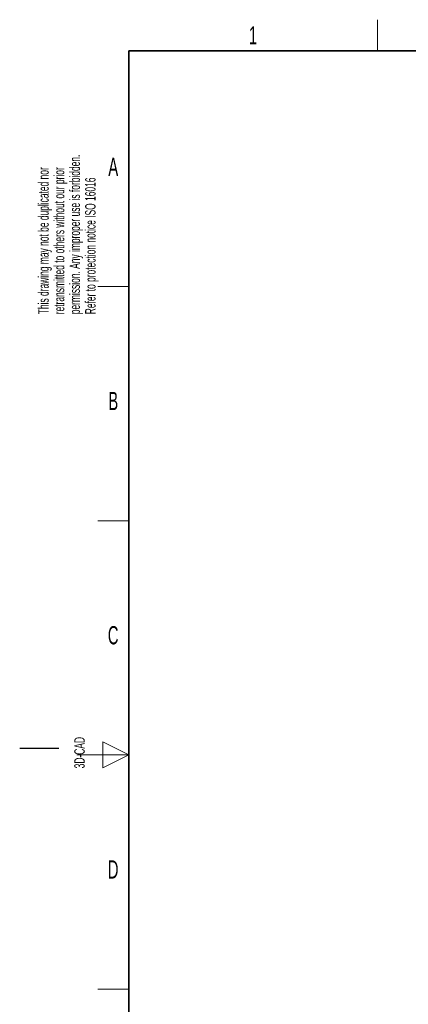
# Paper-space layout 'Blatt2' of a CAD drawing. Header units: millimetres. Extents: x 5 to 418, y 2 to 292.
# Tile 2 of 58: x 5 to 80, y 99 to 288. Entities that reach past the tile are written whole.
import ezdxf

# ---------------------------------------------------------------- set-up
doc = ezdxf.new("R2010")
doc.units = ezdxf.units.MM
doc.layers.add('SLD-0', color=7, linetype='Continuous')
doc.styles.add('SLDTEXTSTYLE1', font='TXT', dxfattribs={"width": 0.605})

psp = doc.layouts.new('Blatt2')

# ---------------------------------------------------------------- linework, layer by layer
at = {"layer": 'SLD-0', "lineweight": 18}
for p, q in [((73.75, 282.5), (73.75, 288.5)), ((20, 237.25), (26, 237.25)), ((20, 192.25), (26, 192.25)), ((20, 102.25), (26, 102.25))]:
    psp.add_line(p, q, dxfattribs=at)
at = {"layer": 'SLD-0', "lineweight": 35}
for p, q in [((408, 282.5), (26, 282.5)), ((26, 282.5), (26, 12))]:
    psp.add_line(p, q, dxfattribs=at)
at = {"layer": 'SLD-0', "color": 7, "linetype": 'Continuous', "lineweight": 18}
for p, q in [((26, 147.25), (21, 149.75)), ((21, 149.75), (21, 144.75)), ((16, 147.25), (26, 147.25)), ((21, 144.75), (26, 147.25))]:
    psp.add_line(p, q, dxfattribs=at)
at = {"layer": 'SLD-0'}
psp.add_line((12.5, 148.5), (5, 148.5), dxfattribs=at)

# ---------------------------------------------------------------- texts
at = {"layer": 'SLD-0', "char_height": 2, "attachment_point": 1, "rotation": 90, "style": 'SLDTEXTSTYLE1'}
for s, insert in [('permission. Any improper use is forbidden.', (14.58, 231.91)), ('retransmitted to others without our prior', (11.58, 231.91)), ('This drawing may not be duplicated nor', (8.58, 231.91)), ('Refer to protection notice ISO 16016', (17.58, 231.91)), ('3D-CAD', (15.49, 144.68)), ('noch Dritten zugänglich gemacht werden, und sie darf durch den Empfänger oder', (12.23, 7.24)), ('Ohne unsere vorherige Zustimmung darf diese Zeichnung weder vervielfältigt,', (9.23, 7.24))]:
    psp.add_mtext(s, dxfattribs=dict(at, insert=insert))
at = {"layer": 'SLD-0', "char_height": 3.5, "attachment_point": 2, "style": 'SLDTEXTSTYLE1'}
for s, insert in [('1', (49.85, 287.24)), ('A', (22.98, 262)), ('B', (22.98, 217)), ('C', (22.96, 172)), ('D', (22.96, 127))]:
    psp.add_mtext(s, dxfattribs=dict(at, insert=insert))

doc.saveas('drawing.dxf')
